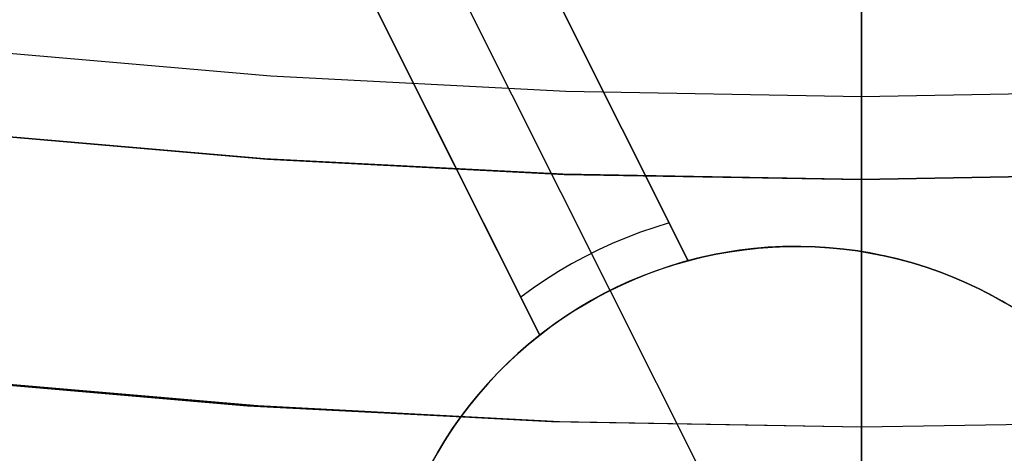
# Model space of a CAD drawing. Header units: millimetres. Extents: x 6038 to 7358, y -8545 to -7225.
# Tile 64 of 256: x 6693.25 to 6699.18, y -7938.41 to -7935.8. Entities that reach past the tile are written whole.
import ezdxf

# ---------------------------------------------------------------- set-up
doc = ezdxf.new("R2010")
doc.units = ezdxf.units.MM
doc.layers.add('color', color=7, linetype='Continuous')

msp = doc.modelspace()

# ---------------------------------------------------------------- linework, layer by layer
at = {"color": 7, "true_color": 0xffffff}
for p, q in [((6698.3164, -7936.2574, 62.1), (6698.3164, -7931.7011, 62.1)), ((6698.3164, -7936.2574, 62.1), (6698.3164, -7931.7011, 62.1)), ((6698.3164, -7955.8779, 89.0308), (6698.3164, -7934.8712, 103.0637)), ((6698.3164, -7955.8779, 89.0308), (6698.3164, -7934.8712, 103.0637)), ((6698.3164, -7936.078, 204.9636), (6698.3164, -7935.135, 204.2997)), ((6698.3164, -7936.078, 204.9636), (6698.3164, -7935.135, 204.2997)), ((6698.3164, -7936.4462, 206.4988), (6698.3164, -7935.559, 205.8231)), ((6698.3164, -7936.4462, 206.4988), (6698.3164, -7935.559, 205.8231)), ((6698.3164, -7935.7957, 261.0594), (6698.3164, -7935.7957, 258.0594)), ((6698.3164, -7935.7957, 258.0594), (6698.3164, -7942.1665, 258.0594)), ((6692.9884, -7935.9804, 62.1), (6694.7609, -7936.134, 62.1)), ((6692.9884, -7935.9804, 62.1), (6694.7609, -7936.134, 62.1)), ((6698.3164, -7936.9973, 205.66), (6698.3164, -7936.078, 204.9636)), ((6698.3164, -7936.9973, 205.66), (6698.3164, -7936.078, 204.9636)), ((6694.7609, -7936.134, 62.1), (6696.5375, -7936.2263, 62.1)), ((6694.7609, -7936.134, 62.1), (6696.5375, -7936.2263, 62.1)), ((6696.5375, -7936.2263, 62.1), (6698.3164, -7936.2574, 62.1)), ((6696.5375, -7936.2263, 62.1), (6698.3164, -7936.2574, 62.1)), ((6698.3164, -7936.2574, 62.1), (6700.0805, -7936.2272, 62.1)), ((6698.3164, -7936.2574, 62.1), (6700.0805, -7936.2272, 62.1)), ((6698.3164, -7936.2574, 62.1), (6698.3164, -7936.3253, 62.1012)), ((6698.3164, -7936.2574, 62.1), (6698.3164, -7936.3253, 62.1012)), ((6698.3164, -7936.3253, 62.1012), (6698.3164, -7936.3932, 62.1046)), ((6698.3164, -7936.3253, 62.1012), (6698.3164, -7936.3932, 62.1046)), ((6698.3164, -7936.3932, 62.1046), (6698.3164, -7936.461, 62.1104)), ((6698.3164, -7936.3932, 62.1046), (6698.3164, -7936.461, 62.1104)), ((6698.3164, -7937.3093, 207.2049), (6698.3164, -7936.4462, 206.4988)), ((6698.3164, -7937.3093, 207.2049), (6698.3164, -7936.4462, 206.4988)), ((6698.3164, -7936.461, 62.1104), (6698.3164, -7936.5285, 62.1185)), ((6698.3164, -7936.461, 62.1104), (6698.3164, -7936.5285, 62.1185)), ((6694.7225, -7936.6336, 88.1), (6692.931, -7936.4786, 88.1)), ((6694.7225, -7936.6336, 88.1), (6692.931, -7936.4786, 88.1)), ((6692.949, -7936.4805, 77.6), (6694.7346, -7936.6345, 77.6)), ((6692.9565, -7936.4813, 67.1), (6694.7396, -7936.6348, 67.1)), ((6692.9565, -7936.4813, 67.1), (6694.7396, -7936.6348, 67.1)), ((6698.3164, -7936.5285, 62.1185), (6698.3164, -7936.5957, 62.129)), ((6698.3164, -7936.5285, 62.1185), (6698.3164, -7936.5957, 62.129)), ((6696.5184, -7936.7267, 88.1), (6694.7225, -7936.6336, 88.1)), ((6696.5184, -7936.7267, 88.1), (6694.7225, -7936.6336, 88.1)), ((6694.7346, -7936.6345, 77.6), (6696.5244, -7936.7269, 77.6)), ((6694.7396, -7936.6348, 67.1), (6696.5269, -7936.727, 67.1)), ((6694.7396, -7936.6348, 67.1), (6696.5269, -7936.727, 67.1)), ((6698.3164, -7936.5957, 62.129), (6698.3164, -7936.6625, 62.1416)), ((6698.3164, -7936.5957, 62.129), (6698.3164, -7936.6625, 62.1416)), ((6698.3164, -7936.6625, 62.1416), (6698.3164, -7936.7288, 62.1566)), ((6698.3164, -7936.6625, 62.1416), (6698.3164, -7936.7288, 62.1566)), ((6698.3164, -7936.7577, 88.1), (6696.5184, -7936.7267, 88.1)), ((6698.3164, -7936.7577, 88.1), (6696.5184, -7936.7267, 88.1)), ((6696.5244, -7936.7269, 77.6), (6698.3164, -7936.7577, 77.6)), ((6696.5269, -7936.727, 67.1), (6698.3164, -7936.7577, 67.1)), ((6696.5269, -7936.727, 67.1), (6698.3164, -7936.7577, 67.1)), ((6698.3164, -7936.7577, 67.1), (6700.1229, -7936.7264, 67.1)), ((6698.3164, -7936.7577, 67.1), (6700.1229, -7936.7264, 67.1)), ((6700.1143, -7936.7267, 88.1), (6698.3164, -7936.7577, 88.1)), ((6700.1143, -7936.7267, 88.1), (6698.3164, -7936.7577, 88.1)), ((6698.3164, -7936.7577, 77.6), (6700.0921, -7936.7275, 77.6)), ((6698.3164, -7936.7288, 62.1566), (6698.3164, -7936.7945, 62.1738)), ((6698.3164, -7936.7288, 62.1566), (6698.3164, -7936.7945, 62.1738)), ((6698.3164, -7955.606, 88.1), (6698.3164, -7936.7577, 88.1)), ((6698.3164, -7955.606, 88.1), (6698.3164, -7936.7577, 88.1)), ((6698.3164, -7936.7577, 67.1), (6698.3164, -7936.7577, 88.1)), ((6698.3164, -7936.7577, 67.1), (6698.3164, -7936.7577, 88.1)), ((6698.3164, -7938.2485, 67.1), (6698.3164, -7936.7577, 67.1)), ((6698.3164, -7938.2485, 67.1), (6698.3164, -7936.7577, 67.1)), ((6698.3164, -7936.7945, 62.1738), (6698.3164, -7936.8597, 62.1933)), ((6698.3164, -7936.7945, 62.1738), (6698.3164, -7936.8597, 62.1933)), ((6698.3164, -7936.8597, 62.1933), (6698.3164, -7936.9241, 62.215)), ((6698.3164, -7936.8597, 62.1933), (6698.3164, -7936.9241, 62.215)), ((6698.3164, -7936.9241, 62.215), (6698.3164, -7936.9878, 62.2388)), ((6698.3164, -7936.9241, 62.215), (6698.3164, -7936.9878, 62.2388)), ((6698.3164, -7936.9878, 62.2388), (6698.3164, -7937.0506, 62.2648)), ((6698.3164, -7936.9878, 62.2388), (6698.3164, -7937.0506, 62.2648)), ((6698.3164, -7937.8918, 206.3879), (6698.3164, -7936.9973, 205.66)), ((6698.3164, -7937.8918, 206.3879), (6698.3164, -7936.9973, 205.66)), ((6698.3164, -7937.0506, 62.2648), (6698.3164, -7937.1125, 62.293)), ((6698.3164, -7937.0506, 62.2648), (6698.3164, -7937.1125, 62.293)), ((6698.3164, -7937.1125, 62.293), (6698.3164, -7937.1734, 62.3232)), ((6698.3164, -7937.1125, 62.293), (6698.3164, -7937.1734, 62.3232)), ((6698.3164, -7937.1734, 62.3232), (6698.3164, -7937.2332, 62.3555)), ((6698.3164, -7937.1734, 62.3232), (6698.3164, -7937.2332, 62.3555)), ((6698.3164, -7937.2332, 62.3555), (6698.3164, -7937.2919, 62.3899)), ((6698.3164, -7937.2332, 62.3555), (6698.3164, -7937.2919, 62.3899)), ((6698.3164, -7937.2919, 62.3899), (6698.3164, -7937.3494, 62.4262)), ((6698.3164, -7937.2919, 62.3899), (6698.3164, -7937.3494, 62.4262)), ((6698.3164, -7938.1475, 207.9406), (6698.3164, -7937.3093, 207.2049)), ((6698.3164, -7938.1475, 207.9406), (6698.3164, -7937.3093, 207.2049)), ((6698.3164, -7937.3494, 62.4262), (6698.3164, -7937.4056, 62.4644)), ((6698.3164, -7937.3494, 62.4262), (6698.3164, -7937.4056, 62.4644)), ((6698.3164, -7937.4056, 62.4644), (6698.3164, -7937.4605, 62.5046)), ((6698.3164, -7937.4056, 62.4644), (6698.3164, -7937.4605, 62.5046)), ((6698.3164, -7937.4605, 62.5046), (6698.3164, -7937.5139, 62.5466)), ((6698.3164, -7937.4605, 62.5046), (6698.3164, -7937.5139, 62.5466)), ((6698.3164, -7937.5139, 62.5466), (6698.3164, -7937.5659, 62.5904)), ((6698.3164, -7937.5139, 62.5466), (6698.3164, -7937.5659, 62.5904)), ((6698.3164, -7937.5659, 62.5904), (6698.3164, -7937.6164, 62.6359)), ((6698.3164, -7937.5659, 62.5904), (6698.3164, -7937.6164, 62.6359)), ((6698.3164, -7937.6164, 62.6359), (6698.3164, -7937.6653, 62.6832)), ((6698.3164, -7937.6164, 62.6359), (6698.3164, -7937.6653, 62.6832)), ((6698.3164, -7937.6653, 62.6832), (6698.3164, -7937.7125, 62.7321)), ((6698.3164, -7937.6653, 62.6832), (6698.3164, -7937.7125, 62.7321)), ((6698.3164, -7937.7125, 62.7321), (6698.3164, -7937.7581, 62.7825)), ((6698.3164, -7937.7125, 62.7321), (6698.3164, -7937.7581, 62.7825)), ((6698.3164, -7937.7581, 62.7825), (6698.3164, -7937.8019, 62.8345)), ((6698.3164, -7937.7581, 62.7825), (6698.3164, -7937.8019, 62.8345)), ((6698.3164, -7937.8019, 62.8345), (6698.3164, -7937.8439, 62.888)), ((6698.3164, -7937.8019, 62.8345), (6698.3164, -7937.8439, 62.888)), ((6698.3164, -7937.8439, 62.888), (6698.3164, -7937.884, 62.9429)), ((6698.3164, -7937.8439, 62.888), (6698.3164, -7937.884, 62.9429)), ((6698.3164, -7937.884, 62.9429), (6698.3164, -7937.9223, 62.9991)), ((6698.3164, -7937.884, 62.9429), (6698.3164, -7937.9223, 62.9991)), ((6698.3164, -7938.7604, 207.1465), (6698.3164, -7937.8918, 206.3879)), ((6698.3164, -7938.7604, 207.1465), (6698.3164, -7937.8918, 206.3879)), ((6698.3164, -7937.9223, 62.9991), (6698.3164, -7937.9586, 63.0566)), ((6698.3164, -7937.9223, 62.9991), (6698.3164, -7937.9586, 63.0566)), ((6692.7253, -7937.956, 65.5955), (6694.5852, -7938.1184, 65.5955)), ((6692.7764, -7937.9613, 67.1), (6694.6194, -7938.1208, 67.1)), ((6692.7764, -7937.9613, 67.1), (6694.6194, -7938.1208, 67.1)), ((6692.8701, -7937.9638, 64.0911), (6694.6819, -7938.1201, 64.0911)), ((6692.8701, -7937.9638, 64.0911), (6694.6819, -7938.1201, 64.0911)), ((6698.3164, -7937.9586, 63.0566), (6698.3164, -7937.9929, 63.1152)), ((6698.3164, -7937.9586, 63.0566), (6698.3164, -7937.9929, 63.1152)), ((6698.3164, -7937.9929, 63.1152), (6698.3164, -7938.0252, 63.1751)), ((6698.3164, -7937.9929, 63.1152), (6698.3164, -7938.0252, 63.1751)), ((6698.3164, -7938.0252, 63.1751), (6698.3164, -7938.0555, 63.236)), ((6698.3164, -7938.0252, 63.1751), (6698.3164, -7938.0555, 63.236)), ((6698.3164, -7938.0555, 63.236), (6698.3164, -7938.0836, 63.2978)), ((6698.3164, -7938.0555, 63.236), (6698.3164, -7938.0836, 63.2978)), ((6694.5852, -7938.1184, 65.5955), (6696.4496, -7938.2159, 65.5955)), ((6694.6194, -7938.1208, 67.1), (6696.4668, -7938.2165, 67.1)), ((6694.6194, -7938.1208, 67.1), (6696.4668, -7938.2165, 67.1)), ((6694.6819, -7938.1201, 64.0911), (6696.4981, -7938.2151, 64.0911)), ((6694.6819, -7938.1201, 64.0911), (6696.4981, -7938.2151, 64.0911)), ((6698.3164, -7938.0836, 63.2978), (6698.3164, -7938.1096, 63.3607)), ((6698.3164, -7938.0836, 63.2978), (6698.3164, -7938.1096, 63.3607)), ((6698.3164, -7938.1096, 63.3607), (6698.3164, -7938.1335, 63.4243)), ((6698.3164, -7938.1096, 63.3607), (6698.3164, -7938.1335, 63.4243)), ((6698.3164, -7938.1335, 63.4243), (6698.3164, -7938.1552, 63.4888)), ((6698.3164, -7938.1335, 63.4243), (6698.3164, -7938.1552, 63.4888)), ((6698.3164, -7938.9596, 208.7049), (6698.3164, -7938.1475, 207.9406)), ((6698.3164, -7938.9596, 208.7049), (6698.3164, -7938.1475, 207.9406)), ((6698.3164, -7938.1552, 63.4888), (6698.3164, -7938.1746, 63.5539)), ((6698.3164, -7938.1552, 63.4888), (6698.3164, -7938.1746, 63.5539)), ((6698.3164, -7938.1746, 63.5539), (6698.3164, -7938.1918, 63.6197)), ((6698.3164, -7938.1746, 63.5539), (6698.3164, -7938.1918, 63.6197)), ((6696.4496, -7938.2159, 65.5955), (6698.3164, -7938.2485, 65.5955)), ((6696.4668, -7938.2165, 67.1), (6698.3164, -7938.2485, 67.1)), ((6696.4668, -7938.2165, 67.1), (6698.3164, -7938.2485, 67.1)), ((6696.4981, -7938.2151, 64.0911), (6698.3164, -7938.2485, 64.0911)), ((6696.4981, -7938.2151, 64.0911), (6698.3164, -7938.2485, 64.0911)), ((6698.3164, -7938.1918, 63.6197), (6698.3164, -7938.2068, 63.686)), ((6698.3164, -7938.1918, 63.6197), (6698.3164, -7938.2068, 63.686)), ((6698.3164, -7938.2068, 63.686), (6698.3164, -7938.2195, 63.7528)), ((6698.3164, -7938.2068, 63.686), (6698.3164, -7938.2195, 63.7528)), ((6698.3164, -7938.2485, 65.5955), (6700.1794, -7938.2161, 65.5955)), ((6698.3164, -7938.2485, 64.0911), (6700.1607, -7938.2167, 64.0911)), ((6698.3164, -7938.2485, 64.0911), (6700.1607, -7938.2167, 64.0911)), ((6698.3164, -7938.2485, 67.1), (6700.1398, -7938.2174, 67.1)), ((6698.3164, -7938.2485, 67.1), (6700.1398, -7938.2174, 67.1)), ((6698.3164, -7938.2195, 63.7528), (6698.3164, -7938.2299, 63.82)), ((6698.3164, -7938.2195, 63.7528), (6698.3164, -7938.2299, 63.82)), ((6698.3164, -7938.2299, 63.82), (6698.3164, -7938.238, 63.8875)), ((6698.3164, -7938.2299, 63.82), (6698.3164, -7938.238, 63.8875)), ((6698.3164, -7938.238, 63.8875), (6698.3164, -7938.2438, 63.9552)), ((6698.3164, -7938.238, 63.8875), (6698.3164, -7938.2438, 63.9552)), ((6698.3164, -7938.2438, 63.9552), (6698.3164, -7938.2473, 64.0231)), ((6698.3164, -7938.2438, 63.9552), (6698.3164, -7938.2473, 64.0231)), ((6698.3164, -7938.2473, 64.0231), (6698.3164, -7938.2485, 64.0911)), ((6698.3164, -7938.2473, 64.0231), (6698.3164, -7938.2485, 64.0911)), ((6698.3164, -7938.2485, 64.0911), (6698.3164, -7938.2485, 67.1)), ((6698.3164, -7938.2485, 64.0911), (6698.3164, -7938.2485, 67.1))]:
    msp.add_line(p, q, dxfattribs=at)
at = {"layer": 'color'}
msp.add_line((6698.3164, -7811.6665, 43.5), (6698.3164, -7957.6665, 43.5), dxfattribs=at)
at = {"layer": 'color', "color": 254, "true_color": 0xcad1ee}
for p, q in [((6697.2734, -7937.2471, 28.2), (6696.1419, -7934.9894, 28.2)), ((6697.2734, -7937.2471, 28.2), (6696.1419, -7934.9894, 28.2)), ((6696.1419, -7934.9894, 26.7), (6697.2734, -7937.2471, 22.3699)), ((6696.1419, -7934.9894, 26.7), (6697.2734, -7937.2471, 22.3699)), ((6696.8038, -7937.426, 22.3699), (6695.6837, -7935.191, 26.7)), ((6695.2479, -7935.4374, 28.2), (6696.3794, -7937.6952, 28.2)), ((6695.2479, -7935.4374, 28.2), (6696.3794, -7937.6952, 28.2)), ((6696.3794, -7937.6952, 22.3699), (6695.2479, -7935.4374, 26.7)), ((6696.3794, -7937.6952, 22.3699), (6695.2479, -7935.4374, 26.7)), ((6697.2734, -7937.2471, 25.2849), (6696.51, -7935.7238, 25.2849)), ((6696.7077, -7936.1183, 24.5266), (6696.7077, -7936.1183, 28.2)), ((6696.3794, -7937.6952, 25.2849), (6695.616, -7936.1719, 25.2849)), ((6695.8137, -7936.5663, 28.2), (6695.8137, -7936.5663, 24.5266)), ((6697.0719, -7937.0463, 22.8029), (6696.9855, -7937.0761, 22.8029)), ((6697.1593, -7937.0194, 22.8029), (6697.0719, -7937.0463, 22.8029)), ((6696.9001, -7937.1087, 22.8029), (6696.8158, -7937.1441, 22.8029)), ((6696.9855, -7937.0761, 22.8029), (6696.9001, -7937.1087, 22.8029)), ((6696.8158, -7937.1441, 22.8029), (6696.7328, -7937.1823, 22.8029)), ((6697.6691, -7937.174, 19.7), (6697.5834, -7937.1843, 19.7)), ((6697.6691, -7937.174, 19.7), (6697.5834, -7937.1843, 19.7)), ((6697.6102, -7937.1808, 28.2), (6697.6956, -7937.1715, 28.2)), ((6697.6956, -7937.1715, 23.95), (6697.6102, -7937.1808, 23.95)), ((6697.6102, -7937.1808, 28.2), (6697.6956, -7937.1715, 28.2)), ((6697.7551, -7937.1667, 19.7), (6697.6691, -7937.174, 19.7)), ((6697.7551, -7937.1667, 19.7), (6697.6691, -7937.174, 19.7)), ((6697.6956, -7937.1715, 28.2), (6697.7813, -7937.1651, 28.2)), ((6697.7813, -7937.1651, 23.95), (6697.6956, -7937.1715, 23.95)), ((6697.6956, -7937.1715, 28.2), (6697.7813, -7937.1651, 28.2)), ((6697.8413, -7937.1624, 19.7), (6697.7551, -7937.1667, 19.7)), ((6697.8413, -7937.1624, 19.7), (6697.7551, -7937.1667, 19.7)), ((6697.7813, -7937.1651, 28.2), (6697.8671, -7937.1617, 28.2)), ((6697.8671, -7937.1617, 23.95), (6697.7813, -7937.1651, 23.95)), ((6697.7813, -7937.1651, 28.2), (6697.8671, -7937.1617, 28.2)), ((6697.9276, -7937.161, 19.7), (6697.8413, -7937.1624, 19.7)), ((6697.9276, -7937.161, 19.7), (6697.8413, -7937.1624, 19.7)), ((6697.8671, -7937.1617, 28.2), (6697.953, -7937.1612, 28.2)), ((6697.953, -7937.1612, 23.95), (6697.8671, -7937.1617, 23.95)), ((6697.8671, -7937.1617, 28.2), (6697.953, -7937.1612, 28.2)), ((6698.0139, -7937.1627, 19.7), (6697.9276, -7937.161, 19.7)), ((6698.0139, -7937.1627, 19.7), (6697.9276, -7937.161, 19.7)), ((6697.953, -7937.1612, 28.2), (6698.0388, -7937.1637, 28.2)), ((6698.0388, -7937.1637, 23.95), (6697.953, -7937.1612, 23.95)), ((6697.953, -7937.1612, 28.2), (6698.0388, -7937.1637, 28.2)), ((6698.1001, -7937.1672, 19.7), (6698.0139, -7937.1627, 19.7)), ((6698.1001, -7937.1672, 19.7), (6698.0139, -7937.1627, 19.7)), ((6698.0388, -7937.1637, 28.2), (6698.1245, -7937.1691, 28.2)), ((6698.1245, -7937.1691, 23.95), (6698.0388, -7937.1637, 23.95)), ((6698.0388, -7937.1637, 28.2), (6698.1245, -7937.1691, 28.2)), ((6698.1861, -7937.1748, 19.7), (6698.1001, -7937.1672, 19.7)), ((6698.1861, -7937.1748, 19.7), (6698.1001, -7937.1672, 19.7)), ((6698.1245, -7937.1691, 28.2), (6698.21, -7937.1775, 28.2)), ((6698.21, -7937.1775, 23.95), (6698.1245, -7937.1691, 23.95)), ((6698.1245, -7937.1691, 28.2), (6698.21, -7937.1775, 28.2)), ((6698.2717, -7937.1853, 19.7), (6698.1861, -7937.1748, 19.7)), ((6698.2717, -7937.1853, 19.7), (6698.1861, -7937.1748, 19.7)), ((6696.6511, -7937.2233, 22.8029), (6696.5708, -7937.2669, 22.8029)), ((6696.7328, -7937.1823, 22.8029), (6696.6511, -7937.2233, 22.8029)), ((6697.3292, -7937.2328, 19.7), (6697.2458, -7937.2548, 19.7)), ((6697.3292, -7937.2328, 19.7), (6697.2458, -7937.2548, 19.7)), ((6697.2734, -7937.2471, 28.2), (6697.3567, -7937.2262, 28.2)), ((6697.3567, -7937.2262, 23.95), (6697.2734, -7937.2471, 23.95)), ((6697.2734, -7937.2471, 28.2), (6697.3567, -7937.2262, 28.2)), ((6697.4134, -7937.2137, 19.7), (6697.3292, -7937.2328, 19.7)), ((6697.4134, -7937.2137, 19.7), (6697.3292, -7937.2328, 19.7)), ((6697.3567, -7937.2262, 28.2), (6697.4407, -7937.2082, 28.2)), ((6697.4407, -7937.2082, 23.95), (6697.3567, -7937.2262, 23.95)), ((6697.3567, -7937.2262, 28.2), (6697.4407, -7937.2082, 28.2)), ((6697.4982, -7937.1976, 19.7), (6697.4134, -7937.2137, 19.7)), ((6697.4982, -7937.1976, 19.7), (6697.4134, -7937.2137, 19.7)), ((6697.4407, -7937.2082, 28.2), (6697.5252, -7937.193, 28.2)), ((6697.5252, -7937.193, 23.95), (6697.4407, -7937.2082, 23.95)), ((6697.4407, -7937.2082, 28.2), (6697.5252, -7937.193, 28.2)), ((6697.5834, -7937.1843, 19.7), (6697.4982, -7937.1976, 19.7)), ((6697.5834, -7937.1843, 19.7), (6697.4982, -7937.1976, 19.7)), ((6697.5252, -7937.193, 28.2), (6697.6102, -7937.1808, 28.2)), ((6697.6102, -7937.1808, 23.95), (6697.5252, -7937.193, 23.95)), ((6697.5252, -7937.193, 28.2), (6697.6102, -7937.1808, 28.2)), ((6698.21, -7937.1775, 28.2), (6698.2951, -7937.1887, 28.2)), ((6698.2951, -7937.1887, 23.95), (6698.21, -7937.1775, 23.95)), ((6698.21, -7937.1775, 28.2), (6698.2951, -7937.1887, 28.2)), ((6698.357, -7937.1988, 19.7), (6698.2717, -7937.1853, 19.7)), ((6698.357, -7937.1988, 19.7), (6698.2717, -7937.1853, 19.7)), ((6698.2951, -7937.1887, 28.2), (6698.3798, -7937.203, 28.2)), ((6698.3798, -7937.203, 23.95), (6698.2951, -7937.1887, 23.95)), ((6698.2951, -7937.1887, 28.2), (6698.3798, -7937.203, 28.2)), ((6698.4417, -7937.2152, 19.7), (6698.357, -7937.1988, 19.7)), ((6698.4417, -7937.2152, 19.7), (6698.357, -7937.1988, 19.7)), ((6698.3798, -7937.203, 28.2), (6698.464, -7937.2201, 28.2)), ((6698.464, -7937.2201, 23.95), (6698.3798, -7937.203, 23.95)), ((6698.3798, -7937.203, 28.2), (6698.464, -7937.2201, 28.2)), ((6698.5258, -7937.2346, 19.7), (6698.4417, -7937.2152, 19.7)), ((6698.5258, -7937.2346, 19.7), (6698.4417, -7937.2152, 19.7)), ((6698.464, -7937.2201, 28.2), (6698.5475, -7937.2401, 28.2)), ((6698.5475, -7937.2401, 23.95), (6698.464, -7937.2201, 23.95)), ((6698.464, -7937.2201, 28.2), (6698.5475, -7937.2401, 28.2)), ((6698.6092, -7937.2568, 19.7), (6698.5258, -7937.2346, 19.7)), ((6698.6092, -7937.2568, 19.7), (6698.5258, -7937.2346, 19.7)), ((6696.5708, -7937.2669, 22.8029), (6696.4919, -7937.3132, 22.8029)), ((6697.1631, -7937.2796, 19.7), (6697.0814, -7937.3073, 19.7)), ((6697.1631, -7937.2796, 19.7), (6697.0814, -7937.3073, 19.7)), ((6697.113, -7937.2962, 22.3699), (6697.1928, -7937.2703, 22.3699)), ((6697.113, -7937.2962, 22.3699), (6697.1928, -7937.2703, 22.3699)), ((6697.2458, -7937.2548, 19.7), (6697.1631, -7937.2796, 19.7)), ((6697.2458, -7937.2548, 19.7), (6697.1631, -7937.2796, 19.7)), ((6697.1928, -7937.2703, 22.3699), (6697.2734, -7937.2471, 22.3699)), ((6697.1928, -7937.2703, 22.3699), (6697.2734, -7937.2471, 22.3699)), ((6697.2734, -7937.2471, 22.3699), (6697.2734, -7937.2471, 28.2)), ((6697.2734, -7937.2471, 22.3699), (6697.2734, -7937.2471, 28.2)), ((6698.5475, -7937.2401, 28.2), (6698.6303, -7937.2629, 28.2)), ((6698.6303, -7937.2629, 23.95), (6698.5475, -7937.2401, 23.95)), ((6698.5475, -7937.2401, 28.2), (6698.6303, -7937.2629, 28.2)), ((6698.6918, -7937.2819, 19.7), (6698.6092, -7937.2568, 19.7)), ((6698.6918, -7937.2819, 19.7), (6698.6092, -7937.2568, 19.7)), ((6698.6303, -7937.2629, 28.2), (6698.7123, -7937.2886, 28.2)), ((6698.7123, -7937.2886, 23.95), (6698.6303, -7937.2629, 23.95)), ((6698.6303, -7937.2629, 28.2), (6698.7123, -7937.2886, 28.2)), ((6698.7734, -7937.3098, 19.7), (6698.6918, -7937.2819, 19.7)), ((6698.7734, -7937.3098, 19.7), (6698.6918, -7937.2819, 19.7)), ((6698.7123, -7937.2886, 28.2), (6698.7933, -7937.3171, 28.2)), ((6698.7933, -7937.3171, 23.95), (6698.7123, -7937.2886, 23.95)), ((6698.7123, -7937.2886, 28.2), (6698.7933, -7937.3171, 28.2)), ((6696.4919, -7937.3132, 22.8029), (6696.4147, -7937.3621, 22.8029)), ((6697.0006, -7937.3378, 19.7), (6696.921, -7937.371, 19.7)), ((6697.0006, -7937.3378, 19.7), (6696.921, -7937.371, 19.7)), ((6696.9562, -7937.3559, 22.3699), (6697.0341, -7937.3247, 22.3699)), ((6696.9562, -7937.3559, 22.3699), (6697.0341, -7937.3247, 22.3699)), ((6697.0814, -7937.3073, 19.7), (6697.0006, -7937.3378, 19.7)), ((6697.0814, -7937.3073, 19.7), (6697.0006, -7937.3378, 19.7)), ((6697.0341, -7937.3247, 22.3699), (6697.113, -7937.2962, 22.3699)), ((6697.0341, -7937.3247, 22.3699), (6697.113, -7937.2962, 22.3699)), ((6698.8541, -7937.3405, 19.7), (6698.7734, -7937.3098, 19.7)), ((6698.8541, -7937.3405, 19.7), (6698.7734, -7937.3098, 19.7)), ((6698.7933, -7937.3171, 28.2), (6698.8733, -7937.3483, 28.2)), ((6698.8733, -7937.3483, 23.95), (6698.7933, -7937.3171, 23.95)), ((6698.7933, -7937.3171, 28.2), (6698.8733, -7937.3483, 28.2)), ((6698.9336, -7937.374, 19.7), (6698.8541, -7937.3405, 19.7)), ((6698.9336, -7937.374, 19.7), (6698.8541, -7937.3405, 19.7)), ((6698.8733, -7937.3483, 28.2), (6698.9522, -7937.3823, 28.2)), ((6698.9522, -7937.3823, 23.95), (6698.8733, -7937.3483, 23.95)), ((6698.8733, -7937.3483, 28.2), (6698.9522, -7937.3823, 28.2)), ((6696.3391, -7937.4136, 22.8029), (6696.2653, -7937.4675, 22.8029)), ((6696.4147, -7937.3621, 22.8029), (6696.3391, -7937.4136, 22.8029)), ((6696.8425, -7937.407, 19.7), (6696.7654, -7937.4457, 19.7)), ((6696.8425, -7937.407, 19.7), (6696.7654, -7937.4457, 19.7)), ((6696.8038, -7937.426, 22.3699), (6696.8794, -7937.3897, 22.3699)), ((6696.8038, -7937.426, 22.3699), (6696.8794, -7937.3897, 22.3699)), ((6696.921, -7937.371, 19.7), (6696.8425, -7937.407, 19.7)), ((6696.921, -7937.371, 19.7), (6696.8425, -7937.407, 19.7)), ((6696.8794, -7937.3897, 22.3699), (6696.9562, -7937.3559, 22.3699)), ((6696.8794, -7937.3897, 22.3699), (6696.9562, -7937.3559, 22.3699)), ((6699.012, -7937.4102, 19.7), (6698.9336, -7937.374, 19.7)), ((6699.012, -7937.4102, 19.7), (6698.9336, -7937.374, 19.7)), ((6698.9522, -7937.3823, 28.2), (6699.0298, -7937.419, 28.2)), ((6699.0298, -7937.419, 23.95), (6698.9522, -7937.3823, 23.95)), ((6698.9522, -7937.3823, 28.2), (6699.0298, -7937.419, 28.2)), ((6699.089, -7937.4491, 19.7), (6699.012, -7937.4102, 19.7)), ((6699.089, -7937.4491, 19.7), (6699.012, -7937.4102, 19.7)), ((6696.6564, -7937.5062, 22.3699), (6696.7294, -7937.4648, 22.3699)), ((6696.6564, -7937.5062, 22.3699), (6696.7294, -7937.4648, 22.3699)), ((6696.7654, -7937.4457, 19.7), (6696.6896, -7937.487, 19.7)), ((6696.7654, -7937.4457, 19.7), (6696.6896, -7937.487, 19.7)), ((6696.7294, -7937.4648, 22.3699), (6696.8038, -7937.426, 22.3699)), ((6696.7294, -7937.4648, 22.3699), (6696.8038, -7937.426, 22.3699)), ((6696.8038, -7937.426, 19.7), (6696.8038, -7937.426, 22.3699)), ((6697.3639, -7938.5435, 19.7), (6696.8038, -7937.426, 19.7)), ((6699.0298, -7937.419, 28.2), (6699.1062, -7937.4583, 28.2)), ((6699.1062, -7937.4583, 23.95), (6699.0298, -7937.419, 23.95)), ((6699.0298, -7937.419, 28.2), (6699.1062, -7937.4583, 28.2)), ((6699.1647, -7937.4906, 19.7), (6699.089, -7937.4491, 19.7)), ((6699.1647, -7937.4906, 19.7), (6699.089, -7937.4491, 19.7)), ((6699.1062, -7937.4583, 28.2), (6699.1812, -7937.5002, 28.2)), ((6699.1812, -7937.5002, 23.95), (6699.1062, -7937.4583, 23.95)), ((6699.1062, -7937.4583, 28.2), (6699.1812, -7937.5002, 28.2)), ((6696.6153, -7937.5309, 19.7), (6696.5426, -7937.5773, 19.7)), ((6696.6153, -7937.5309, 19.7), (6696.5426, -7937.5773, 19.7)), ((6696.5848, -7937.5499, 22.3699), (6696.6564, -7937.5062, 22.3699)), ((6696.5848, -7937.5499, 22.3699), (6696.6564, -7937.5062, 22.3699)), ((6696.6896, -7937.487, 19.7), (6696.6153, -7937.5309, 19.7)), ((6696.6896, -7937.487, 19.7), (6696.6153, -7937.5309, 19.7)), ((6699.2388, -7937.5348, 19.7), (6699.1647, -7937.4906, 19.7)), ((6699.2388, -7937.5348, 19.7), (6699.1647, -7937.4906, 19.7)), ((6696.5426, -7937.5773, 19.7), (6696.4715, -7937.6262, 19.7)), ((6696.5426, -7937.5773, 19.7), (6696.4715, -7937.6262, 19.7)), ((6696.5147, -7937.596, 22.3699), (6696.5848, -7937.5499, 22.3699)), ((6696.5147, -7937.596, 22.3699), (6696.5848, -7937.5499, 22.3699)), ((6696.3794, -7937.6952, 22.3699), (6696.4463, -7937.6445, 22.3699)), ((6696.3794, -7937.6952, 22.3699), (6696.4463, -7937.6445, 22.3699)), ((6696.4715, -7937.6262, 19.7), (6696.4021, -7937.6776, 19.7)), ((6696.4715, -7937.6262, 19.7), (6696.4021, -7937.6776, 19.7)), ((6696.4463, -7937.6445, 22.3699), (6696.5147, -7937.596, 22.3699)), ((6696.4463, -7937.6445, 22.3699), (6696.5147, -7937.596, 22.3699)), ((6696.3128, -7937.7494, 28.2), (6696.3794, -7937.6952, 28.2)), ((6696.3794, -7937.6952, 23.95), (6696.3128, -7937.7494, 23.95)), ((6696.3128, -7937.7494, 28.2), (6696.3794, -7937.6952, 28.2)), ((6696.4021, -7937.6776, 19.7), (6696.3345, -7937.7313, 19.7)), ((6696.4021, -7937.6776, 19.7), (6696.3345, -7937.7313, 19.7)), ((6696.3794, -7937.6952, 28.2), (6696.3794, -7937.6952, 22.3699)), ((6696.3794, -7937.6952, 28.2), (6696.3794, -7937.6952, 22.3699)), ((6696.2481, -7937.8059, 28.2), (6696.3128, -7937.7494, 28.2)), ((6696.3128, -7937.7494, 23.95), (6696.2481, -7937.8059, 23.95)), ((6696.2481, -7937.8059, 28.2), (6696.3128, -7937.7494, 28.2)), ((6696.3345, -7937.7313, 19.7), (6696.2689, -7937.7873, 19.7)), ((6696.3345, -7937.7313, 19.7), (6696.2689, -7937.7873, 19.7)), ((6696.1854, -7937.8645, 28.2), (6696.2481, -7937.8059, 28.2)), ((6696.2481, -7937.8059, 23.95), (6696.1854, -7937.8645, 23.95)), ((6696.1854, -7937.8645, 28.2), (6696.2481, -7937.8059, 28.2)), ((6696.2689, -7937.7873, 19.7), (6696.2052, -7937.8455, 19.7)), ((6696.2689, -7937.7873, 19.7), (6696.2052, -7937.8455, 19.7)), ((6696.1247, -7937.9253, 28.2), (6696.1854, -7937.8645, 28.2)), ((6696.1854, -7937.8645, 23.95), (6696.1247, -7937.9253, 23.95)), ((6696.1247, -7937.9253, 28.2), (6696.1854, -7937.8645, 28.2)), ((6696.2052, -7937.8455, 19.7), (6696.1436, -7937.9059, 19.7)), ((6696.2052, -7937.8455, 19.7), (6696.1436, -7937.9059, 19.7)), ((6696.0661, -7937.9881, 28.2), (6696.1247, -7937.9253, 28.2)), ((6696.1247, -7937.9253, 23.95), (6696.0661, -7937.9881, 23.95)), ((6696.0661, -7937.9881, 28.2), (6696.1247, -7937.9253, 28.2)), ((6696.1436, -7937.9059, 19.7), (6696.084, -7937.9684, 19.7)), ((6696.1436, -7937.9059, 19.7), (6696.084, -7937.9684, 19.7)), ((6696.0098, -7938.0529, 28.2), (6696.0661, -7937.9881, 28.2)), ((6696.0661, -7937.9881, 23.95), (6696.0098, -7938.0529, 23.95)), ((6696.0098, -7938.0529, 28.2), (6696.0661, -7937.9881, 28.2)), ((6696.084, -7937.9684, 19.7), (6696.0267, -7938.033, 19.7)), ((6696.084, -7937.9684, 19.7), (6696.0267, -7938.033, 19.7)), ((6695.9557, -7938.1196, 28.2), (6696.0098, -7938.0529, 28.2)), ((6696.0098, -7938.0529, 23.95), (6695.9557, -7938.1196, 23.95)), ((6695.9557, -7938.1196, 28.2), (6696.0098, -7938.0529, 28.2)), ((6696.0267, -7938.033, 19.7), (6695.9716, -7938.0994, 19.7)), ((6696.0267, -7938.033, 19.7), (6695.9716, -7938.0994, 19.7)), ((6695.9039, -7938.1881, 28.2), (6695.9557, -7938.1196, 28.2)), ((6695.9557, -7938.1196, 23.95), (6695.9039, -7938.1881, 23.95)), ((6695.9039, -7938.1881, 28.2), (6695.9557, -7938.1196, 28.2)), ((6695.9716, -7938.0994, 19.7), (6695.9189, -7938.1677, 19.7)), ((6695.9716, -7938.0994, 19.7), (6695.9189, -7938.1677, 19.7)), ((6695.9189, -7938.1677, 19.7), (6695.8686, -7938.2378, 19.7)), ((6695.9189, -7938.1677, 19.7), (6695.8686, -7938.2378, 19.7)), ((6695.8686, -7938.2378, 19.7), (6695.8207, -7938.3096, 19.7)), ((6695.8686, -7938.2378, 19.7), (6695.8207, -7938.3096, 19.7)), ((6695.8545, -7938.2584, 28.2), (6695.9039, -7938.1881, 28.2)), ((6695.9039, -7938.1881, 23.95), (6695.8545, -7938.2584, 23.95)), ((6695.8545, -7938.2584, 28.2), (6695.9039, -7938.1881, 28.2)), ((6695.8075, -7938.3303, 28.2), (6695.8545, -7938.2584, 28.2)), ((6695.8545, -7938.2584, 23.95), (6695.8075, -7938.3303, 23.95)), ((6695.8075, -7938.3303, 28.2), (6695.8545, -7938.2584, 28.2)), ((6695.7631, -7938.4038, 28.2), (6695.8075, -7938.3303, 28.2)), ((6695.8075, -7938.3303, 23.95), (6695.7631, -7938.4038, 23.95)), ((6695.7631, -7938.4038, 28.2), (6695.8075, -7938.3303, 28.2)), ((6695.8207, -7938.3096, 19.7), (6695.7753, -7938.383, 19.7)), ((6695.8207, -7938.3096, 19.7), (6695.7753, -7938.383, 19.7)), ((6695.7211, -7938.4787, 28.2), (6695.7631, -7938.4038, 28.2)), ((6695.7631, -7938.4038, 23.95), (6695.7211, -7938.4787, 23.95)), ((6695.7211, -7938.4787, 28.2), (6695.7631, -7938.4038, 28.2)), ((6695.7753, -7938.383, 19.7), (6695.7324, -7938.4579, 19.7)), ((6695.7753, -7938.383, 19.7), (6695.7324, -7938.4579, 19.7))]:
    msp.add_line(p, q, dxfattribs=at)

doc.saveas('drawing.dxf')
